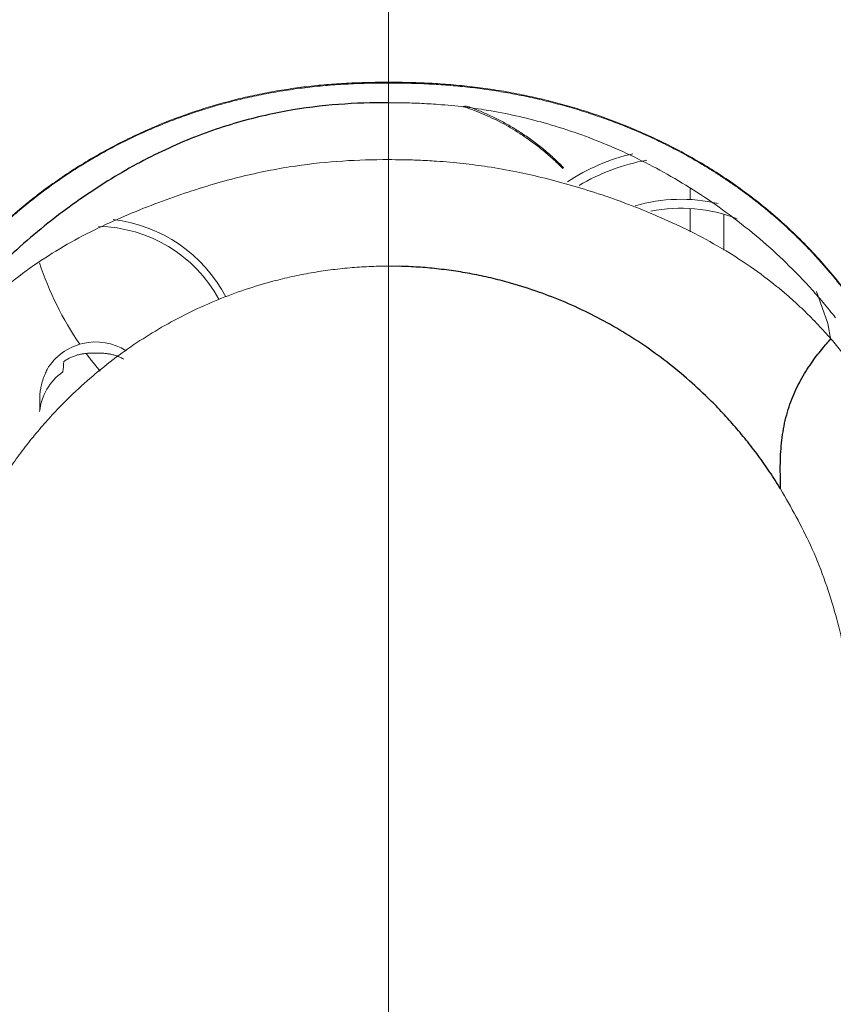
# Paper-space layout '_Front' of a CAD drawing. Header units: millimetres. Extents: x -1506 to 1507, y 5 to 2555.
# Tile 9 of 55: x -966 to -930, y 814 to 857. Entities that reach past the tile are written whole.
import ezdxf

# ---------------------------------------------------------------- set-up
doc = ezdxf.new("R2010")
doc.units = ezdxf.units.MM

psp = doc.layouts.new('_Front')

# ---------------------------------------------------------------- linework, layer by layer
at = {"color": 144, "linetype": 'Continuous', "lineweight": 18}
for p, q in [((-936.597, 849.358), (-936.597, 849.855)), ((-936.597, 847.927), (-936.597, 848.961)), ((-935.097, 848.701), (-935.097, 847.116)), ((-950, 846.399), (-950, 766.386))]:
    psp.add_line(p, q, dxfattribs=at)
at = {"color": 144, "linetype": 'Continuous', "lineweight": 18, "flags": 128}
for points in [[(-930.356, 843.12), (-930.484, 843.859), (-930.992, 845.276)], [(-962.805, 841.736), (-963.238, 842.277), (-963.406, 842.501)]]:
    psp.add_lwpolyline(points, dxfattribs=at)
at = {"color": 7, "linetype": 'Continuous', "lineweight": 25, "flags": 128}
psp.add_lwpolyline([(-932.581, 836.507), (-932.581, 836.508), (-932.582, 836.509)], dxfattribs=at)
at = {"color": 144, "linetype": 'Continuous', "lineweight": 18}
for centre, radius, start, end in [((-937.015, 842.415), 9.229, 103.3565, 123.0862), ((-937.011, 842.504), 8.733, 99.9796, 121.1944), ((-937, 841.999), 7.37, 77.1403, 106.1006), ((-937, 842.195), 6.778, 68.4232, 101.4597), ((-962.972, 842.009), 6.502, 27.7126, 83.3289), ((-962.979, 841.955), 6.21, 28.5931, 89.0175), ((-951.598, 851.175), 14.651, 198.4114, 214.2342), ((-962.998, 840.513), 2.522, 57.6119, 148.9213), ((-963.011, 840.091), 2.506, 119.7241, 123.9533), ((-963.046, 839.696), 2.455, 125.1784, 174.2359)]:
    psp.add_arc(centre, radius, start, end, dxfattribs=at)
for points, knots in [([(-930.7, 722.109), (-927.936, 722.066), (-922.282, 721.979), (-913.751, 721.617), (-905.102, 721.604), (-897.788, 721.989), (-891.914, 723.182), (-887.554, 724.966), (-883.533, 727.486), (-879.957, 730.691), (-876.984, 734.483), (-874.686, 738.726), (-873.107, 743.297), (-871.826, 752.539), (-871.622, 766.364), (-871.637, 784.675), (-872.204, 802.994), (-872.552, 833.563), (-872.61, 861.7), (-872.256, 887.407), (-871.815, 898.432), (-871.499, 909.458), (-871.66, 920.467), (-872.144, 929.357), (-873.403, 936.035), (-875.128, 940.397), (-877.544, 944.407), (-880.594, 947.962), (-884.207, 950.944), (-888.261, 953.286), (-892.654, 954.92), (-898.333, 955.917), (-905.177, 956.103), (-913.09, 955.92), (-928.814, 955.638), (-944.003, 955.597), (-958.663, 955.915), (-964.979, 956.273), (-971.29, 956.42), (-977.56, 956.068), (-983.209, 955.019), (-988.085, 953.184), (-992.126, 950.811), (-995.702, 947.788), (-998.734, 944.217), (-1001.101, 940.179), (-1002.815, 935.776), (-1003.64, 931.069), (-1003.779, 926.262), (-1003.621, 910.72), (-1003.76, 884.444), (-1003.802, 841.911), (-1003.417, 808.425), (-1003.92, 783.98), (-1004.483, 774.13), (-1004.845, 764.281), (-1004.596, 754.464), (-1003.711, 746.384), (-1002.041, 740.179), (-1000.028, 735.924), (-997.372, 732.083), (-994.146, 728.745), (-990.402, 725.998), (-985.862, 723.723), (-980.551, 722.213), (-974.838, 721.467), (-971.065, 721.444), (-969.27, 721.433)], [0, 0, 0, 0, 0.01288, 0.026346, 0.039777, 0.05318, 0.060389, 0.067598, 0.074997, 0.082397, 0.089864, 0.097331, 0.104793, 0.112255, 0.140675, 0.169121, 0.197596, 0.226056, 0.311565, 0.328689, 0.34584, 0.362976, 0.38007, 0.397146, 0.404385, 0.411625, 0.418867, 0.426108, 0.433348, 0.440588, 0.447827, 0.455067, 0.467346, 0.479653, 0.491961, 0.540617, 0.550414, 0.560274, 0.570094, 0.579813, 0.589493, 0.596735, 0.603978, 0.611217, 0.618456, 0.625695, 0.632935, 0.640351, 0.64783, 0.655316, 0.712781, 0.770246, 0.853501, 0.868798, 0.884151, 0.899472, 0.914701, 0.929892, 0.937212, 0.944532, 0.951707, 0.958881, 0.966061, 0.973241, 0.982429, 0.991642, 1, 1, 1, 1]), ([(-1000.251, 750.325), (-1000.251, 791.841), (-1000.251, 833.358), (-1000.251, 885.253), (-1000.251, 900.822), (-1000.251, 917.688), (-1000.251, 924.823), (-1000.251, 926.769), (-1000.251, 927.742), (-1000.253, 928.067), (-1000.245, 928.715), (-1000.235, 929.04), (-1000.152, 930.661), (-999.981, 931.958), (-999.629, 933.577), (-999.552, 933.901), (-999.382, 934.549), (-999.29, 934.874), (-998.995, 935.838), (-998.773, 936.469), (-998.032, 938.325), (-997.439, 939.514), (-996.401, 941.227), (-996.029, 941.787), (-995.238, 942.876), (-994.823, 943.4), (-993.518, 944.915), (-992.57, 945.847), (-991.033, 947.128), (-990.5, 947.536), (-989.397, 948.309), (-988.833, 948.67), (-987.106, 949.678), (-985.907, 950.251), (-984.037, 950.962), (-983.402, 951.174), (-982.106, 951.547), (-981.455, 951.705), (-979.492, 952.097), (-978.171, 952.249), (-976.505, 952.302), (-976.171, 952.304), (-975.502, 952.304), (-974.498, 952.304), (-962.792, 952.304), (-940.717, 952.304), (-916.634, 952.304), (-903.255, 952.304), (-900.245, 952.304), (-899.911, 952.305), (-899.242, 952.292), (-898.907, 952.278), (-897.904, 952.216), (-897.234, 952.146), (-895.251, 951.857), (-893.958, 951.557), (-892.063, 950.951), (-891.439, 950.722), (-890.205, 950.212), (-889.593, 949.928), (-887.809, 949.011), (-886.684, 948.308), (-885.088, 947.119), (-884.572, 946.701), (-883.571, 945.818), (-883.084, 945.352), (-881.694, 943.904), (-880.857, 942.873), (-879.734, 941.232), (-879.381, 940.669), (-878.722, 939.511), (-878.413, 938.912), (-877.566, 937.09), (-877.109, 935.843), (-876.579, 933.926), (-876.429, 933.279), (-876.18, 931.97), (-876.083, 931.306), (-875.943, 929.971), (-875.901, 929.303), (-875.879, 928.302), (-875.881, 927.968), (-875.881, 927.3), (-875.881, 921.623), (-875.881, 905.262), (-875.881, 867.863), (-875.881, 825.122), (-875.881, 787.723), (-875.881, 769.024), (-875.881, 759.675), (-875.881, 755), (-875.881, 752.662), (-875.881, 751.494), (-875.881, 750.909), (-875.881, 750.617), (-875.881, 750.492), (-875.881, 750.408), (-875.881, 750.366), (-875.881, 750.325)], [0, 0, 0, 0, 0.25, 0.25, 0.3125, 0.34375, 0.351563, 0.355469, 0.355469, 0.357422, 0.357422, 0.359375, 0.359375, 0.367188, 0.367188, 0.369141, 0.369141, 0.371094, 0.371094, 0.375, 0.375, 0.382813, 0.382813, 0.386719, 0.386719, 0.390625, 0.390625, 0.398438, 0.398438, 0.402344, 0.402344, 0.40625, 0.40625, 0.414063, 0.414063, 0.417969, 0.417969, 0.421875, 0.421875, 0.429688, 0.429688, 0.431641, 0.431641, 0.433594, 0.4375, 0.5, 0.5625, 0.578125, 0.578125, 0.580078, 0.580078, 0.582031, 0.582031, 0.585938, 0.585938, 0.59375, 0.59375, 0.597656, 0.597656, 0.601563, 0.601563, 0.609375, 0.609375, 0.613281, 0.613281, 0.617188, 0.617188, 0.625, 0.625, 0.628906, 0.628906, 0.632813, 0.632813, 0.640625, 0.640625, 0.644531, 0.644531, 0.648438, 0.648438, 0.652344, 0.652344, 0.654297, 0.654297, 0.65625, 0.6875, 0.75, 0.875, 0.9375, 0.96875, 0.984375, 0.992188, 0.996094, 0.998047, 0.999023, 0.999512, 0.999756, 0.999756, 1, 1, 1, 1]), ([(-1000.716, 916.082), (-1000.712, 916.234), (-1000.578, 921.26), (-1000.091, 927.608), (-998.689, 935.016), (-997.189, 938.712), (-995.112, 942.106), (-992.496, 945.11), (-989.407, 947.622), (-985.946, 949.589), (-982.201, 950.944), (-977.593, 951.746), (-972.227, 951.753), (-958.834, 951.476), (-944.297, 951.702), (-929.145, 951.596), (-920.722, 951.774), (-912.809, 952.105), (-904.901, 952.123), (-898.307, 951.769), (-893.12, 950.718), (-889.426, 949.221), (-886.037, 947.134), (-883.039, 944.512), (-880.532, 941.416), (-878.576, 937.95), (-877.217, 934.202), (-876.278, 928.332), (-876.153, 920.422), (-876.379, 910.569), (-877.168, 864.546), (-877.245, 818.499), (-876.358, 772.442), (-876.098, 762.54), (-876.263, 754.673), (-877.248, 748.955), (-878.563, 745.447), (-880.435, 742.21), (-882.817, 739.327), (-885.657, 736.893), (-888.86, 734.962), (-892.346, 733.601), (-896.875, 732.692), (-902.371, 732.652), (-911.878, 732.902), (-919.285, 732.841), (-924.572, 732.798)], [0, 0, 0, 0, 0.001147, 0.038112, 0.048125, 0.058139, 0.068153, 0.078168, 0.08818, 0.098193, 0.108205, 0.118218, 0.133481, 0.148772, 0.219817, 0.243624, 0.263632, 0.283667, 0.303649, 0.323586, 0.333598, 0.343611, 0.353627, 0.363643, 0.373657, 0.383671, 0.393685, 0.403699, 0.428579, 0.453508, 0.478438, 0.777459, 0.802522, 0.827583, 0.852581, 0.861997, 0.871412, 0.880817, 0.890221, 0.899626, 0.909031, 0.918441, 0.927851, 0.943873, 0.95994, 1, 1, 1, 1]), ([(-950, 861.152), (-950, 860.005), (-950, 858.879), (-950, 856.684), (-950, 855.617), (-950, 854.568)], [0, 0, 0, 0, 0.5, 0.5, 1, 1, 1, 1]), ([(-973.492, 839.075), (-973.414, 839.253), (-973.258, 839.609), (-973.012, 840.139), (-972.757, 840.664), (-972.492, 841.184), (-972.218, 841.697), (-971.934, 842.203), (-971.641, 842.703), (-971.338, 843.195), (-971.025, 843.679), (-970.703, 844.155), (-970.371, 844.623), (-970.03, 845.082), (-969.679, 845.532), (-969.32, 845.972), (-968.951, 846.403), (-968.573, 846.824), (-968.187, 847.234), (-967.793, 847.634), (-967.39, 848.023), (-966.98, 848.401), (-966.563, 848.769), (-966.138, 849.124), (-965.342, 849.761), (-964.124, 850.632), (-962.397, 851.657), (-960.598, 852.528), (-959.082, 853.114), (-957.907, 853.49), (-957.091, 853.72), (-956.254, 853.926), (-955.399, 854.104), (-954.529, 854.254), (-953.648, 854.374), (-952.756, 854.465), (-951.851, 854.526), (-950.932, 854.562), (-950.313, 854.566), (-950, 854.568)], [0, 0, 0, 0, 0.02493, 0.049703, 0.074306, 0.098726, 0.122947, 0.14696, 0.17075, 0.194307, 0.217621, 0.24068, 0.263476, 0.285999, 0.308241, 0.330196, 0.351855, 0.373213, 0.394264, 0.415003, 0.435425, 0.455528, 0.475307, 0.494762, 0.513888, 0.581405, 0.645732, 0.706614, 0.763931, 0.787415, 0.810985, 0.83457, 0.858117, 0.8816, 0.905024, 0.928437, 0.951941, 0.975708, 1, 1, 1, 1]), ([(-950, 854.53), (-950.162, 854.53), (-950.483, 854.529), (-950.961, 854.52), (-951.432, 854.504), (-951.897, 854.483), (-952.357, 854.454), (-952.811, 854.418), (-953.261, 854.375), (-953.707, 854.325), (-954.148, 854.267), (-954.585, 854.203), (-955.016, 854.132), (-955.442, 854.054), (-955.862, 853.969), (-956.277, 853.879), (-956.548, 853.814), (-956.684, 853.781)], [0, 0, 0, 0, 0.070866, 0.140511, 0.209192, 0.277116, 0.344448, 0.411314, 0.47781, 0.544001, 0.60993, 0.675618, 0.741066, 0.806262, 0.871177, 0.935773, 1, 1, 1, 1]), ([(-950, 854.568), (-949.835, 854.568), (-949.508, 854.567), (-949.019, 854.557), (-948.536, 854.542), (-948.057, 854.519), (-947.58, 854.489), (-947.106, 854.451), (-946.633, 854.405), (-946.162, 854.352), (-945.693, 854.291), (-945.226, 854.221), (-944.761, 854.144), (-944.298, 854.058), (-943.84, 853.966), (-943.385, 853.865), (-942.934, 853.757), (-942.489, 853.643), (-942.049, 853.522), (-941.617, 853.394), (-940.673, 853.099), (-939.234, 852.571), (-937.378, 851.714), (-935.601, 850.705), (-934.203, 849.741), (-933.121, 848.882), (-932.306, 848.167), (-931.525, 847.411), (-930.78, 846.615), (-930.073, 845.781), (-929.405, 844.911), (-928.778, 844.007), (-928.191, 843.071), (-927.645, 842.107), (-927.139, 841.117), (-926.67, 840.105), (-926.39, 839.419), (-926.249, 839.075)], [0, 0, 0, 0, 0.012706, 0.025236, 0.037647, 0.049985, 0.062285, 0.074575, 0.086875, 0.0992, 0.111559, 0.123955, 0.136389, 0.148859, 0.161358, 0.17388, 0.186413, 0.198947, 0.211469, 0.223966, 0.236423, 0.294248, 0.35537, 0.419568, 0.486555, 0.523644, 0.561868, 0.601214, 0.641665, 0.683194, 0.725767, 0.769339, 0.813859, 0.859262, 0.905477, 0.95242, 1, 1, 1, 1]), ([(-943.193, 853.781), (-943.325, 853.812), (-943.588, 853.873), (-943.988, 853.958), (-944.393, 854.038), (-944.803, 854.113), (-945.217, 854.181), (-945.635, 854.244), (-946.056, 854.3), (-946.481, 854.351), (-946.908, 854.395), (-947.338, 854.432), (-947.771, 854.463), (-948.208, 854.489), (-948.648, 854.508), (-949.093, 854.521), (-949.544, 854.529), (-949.847, 854.53), (-950, 854.53)], [0, 0, 0, 0, 0.060916, 0.122121, 0.183559, 0.245182, 0.306947, 0.368827, 0.430802, 0.492872, 0.555051, 0.617376, 0.679907, 0.742732, 0.805972, 0.869787, 0.934379, 1, 1, 1, 1]), ([(-956.684, 853.781), (-956.81, 853.75), (-957.064, 853.686), (-957.442, 853.583), (-957.821, 853.474), (-958.199, 853.359), (-958.577, 853.236), (-958.954, 853.108), (-959.33, 852.972), (-959.704, 852.831), (-960.077, 852.682), (-960.448, 852.527), (-960.817, 852.366), (-961.184, 852.199), (-961.548, 852.025), (-961.909, 851.845), (-962.267, 851.659), (-962.622, 851.467), (-962.973, 851.269), (-963.32, 851.065), (-963.663, 850.856), (-963.888, 850.714), (-964, 850.642)], [0, 0, 0, 0, 0.044895, 0.090325, 0.136298, 0.182819, 0.229892, 0.277518, 0.325697, 0.374428, 0.423708, 0.473533, 0.523898, 0.574795, 0.626218, 0.678157, 0.730602, 0.783542, 0.836965, 0.890859, 0.945209, 1, 1, 1, 1]), ([(-950, 853.658), (-949.842, 853.658), (-949.531, 853.657), (-949.073, 853.647), (-948.631, 853.631), (-948.205, 853.61), (-947.528, 853.565), (-946.602, 853.474), (-945.395, 853.296), (-944.164, 853.048), (-942.41, 852.594), (-940.152, 851.792), (-937.979, 850.716), (-936.262, 849.676), (-934.932, 848.759), (-933.651, 847.752), (-932.632, 846.838), (-931.855, 846.071), (-931.264, 845.444), (-930.684, 844.786), (-930.321, 844.333), (-930.137, 844.103)], [0, 0, 0, 0, 0.0180556, 0.0354555, 0.052262, 0.0685146, 0.0842348, 0.1299023, 0.1751123, 0.2251515, 0.2762007, 0.3891976, 0.5148716, 0.5829627, 0.6553916, 0.7364103, 0.8157978, 0.859296, 0.9044596, 0.9513435, 1, 1, 1, 1]), ([(-950, 851.129), (-950, 851.31), (-950, 851.516), (-950, 851.95), (-950, 852.18), (-950, 852.636), (-950, 852.863), (-950, 853.288), (-950, 853.486), (-950, 853.658)], [0, 0, 0, 0, 0.25, 0.25, 0.5, 0.5, 0.75, 0.75, 1, 1, 1, 1]), ([(-942.26, 850.743), (-942.335, 850.818), (-942.483, 850.964), (-942.714, 851.178), (-942.947, 851.383), (-943.185, 851.581), (-943.426, 851.77), (-943.669, 851.952), (-943.916, 852.125), (-944.213, 852.322), (-944.564, 852.538), (-944.976, 852.768), (-945.393, 852.978), (-945.816, 853.168), (-946.242, 853.34), (-946.535, 853.441), (-946.68, 853.49)], [0, 0, 0, 0, 0.067935, 0.134357, 0.199281, 0.262722, 0.3247, 0.385234, 0.444346, 0.502059, 0.591961, 0.678924, 0.763067, 0.844526, 0.923448, 1, 1, 1, 1]), ([(-946.534, 853.511), (-946.451, 853.482), (-946.284, 853.423), (-946.038, 853.327), (-945.792, 853.226), (-945.549, 853.118), (-945.306, 853.003), (-945.066, 852.882), (-944.827, 852.755), (-944.59, 852.621), (-944.356, 852.48), (-944.029, 852.273), (-943.618, 851.989), (-943.135, 851.615), (-942.662, 851.209), (-942.371, 850.921), (-942.221, 850.774)], [0, 0, 0, 0, 0.044854, 0.090516, 0.137019, 0.184396, 0.232675, 0.281884, 0.332051, 0.383198, 0.43535, 0.488527, 0.607402, 0.732163, 0.862982, 1, 1, 1, 1]), ([(-936, 850.879), (-936.123, 850.952), (-936.369, 851.097), (-936.745, 851.309), (-937.126, 851.515), (-937.512, 851.715), (-937.902, 851.908), (-938.296, 852.095), (-938.693, 852.274), (-939.094, 852.447), (-939.497, 852.613), (-939.903, 852.771), (-940.311, 852.923), (-940.721, 853.067), (-941.132, 853.204), (-941.543, 853.334), (-941.955, 853.457), (-942.368, 853.572), (-942.779, 853.681), (-943.056, 853.748), (-943.193, 853.781)], [0, 0, 0, 0, 0.060021, 0.119604, 0.178729, 0.237379, 0.295535, 0.35318, 0.410299, 0.466875, 0.522893, 0.578339, 0.6332, 0.687464, 0.74112, 0.794157, 0.84657, 0.89835, 0.949494, 1, 1, 1, 1]), ([(-969.304, 843.207), (-968.545, 844.087), (-967.735, 844.875), (-966.044, 846.26), (-965.159, 846.857), (-963.809, 847.626), (-963.355, 847.863), (-962.449, 848.299), (-961.996, 848.502), (-960.642, 849.073), (-959.75, 849.405), (-958.029, 849.975), (-957.199, 850.212), (-955.613, 850.594), (-954.856, 850.739), (-953.404, 850.954), (-952.708, 851.025), (-951.346, 851.112), (-950.679, 851.129), (-950, 851.129)], [0, 0, 0, 0, 0.125, 0.125, 0.25, 0.25, 0.3125, 0.3125, 0.375, 0.375, 0.5, 0.5, 0.625, 0.625, 0.75, 0.75, 0.875, 0.875, 1, 1, 1, 1]), ([(-950, 846.399), (-950, 846.497), (-950, 846.607), (-950, 846.86), (-950, 847.003), (-950, 847.338), (-950, 847.53), (-950, 847.967), (-950, 848.212), (-950, 848.726), (-950, 848.99), (-950, 849.499), (-950, 849.743), (-950, 850.198), (-950, 850.409), (-950, 850.705), (-950, 850.8), (-950, 850.975), (-950, 851.056), (-950, 851.129)], [0, 0, 0, 0, 0.125, 0.125, 0.25, 0.25, 0.375, 0.375, 0.5, 0.5, 0.625, 0.625, 0.75, 0.75, 0.875, 0.875, 0.9375, 0.9375, 1, 1, 1, 1]), ([(-930.346, 843.168), (-930.436, 843.269), (-930.618, 843.478), (-930.912, 843.795), (-931.229, 844.123), (-931.572, 844.46), (-931.941, 844.805), (-932.337, 845.154), (-932.965, 845.678), (-933.943, 846.416), (-935.272, 847.258), (-936.685, 848.009), (-938.417, 848.802), (-940.555, 849.613), (-942.697, 850.235), (-944.359, 850.605), (-945.522, 850.812), (-946.706, 850.968), (-947.734, 851.059), (-948.636, 851.106), (-949.349, 851.126), (-949.793, 851.128), (-950, 851.129)], [0, 0, 0, 0, 0.0238921, 0.0490286, 0.0753218, 0.1026801, 0.1310077, 0.1602049, 0.1901682, 0.2643777, 0.3542508, 0.4271603, 0.4933297, 0.61559, 0.7250292, 0.7717025, 0.8241637, 0.867969, 0.9151171, 0.9472411, 0.9754428, 1, 1, 1, 1]), ([(-926.251, 839.042), (-926.319, 839.211), (-926.455, 839.549), (-926.671, 840.051), (-926.894, 840.549), (-927.127, 841.043), (-927.37, 841.531), (-927.622, 842.014), (-927.883, 842.49), (-928.155, 842.961), (-928.436, 843.425), (-928.727, 843.882), (-929.028, 844.331), (-929.339, 844.773), (-929.661, 845.207), (-929.991, 845.633), (-930.332, 846.051), (-930.682, 846.459), (-931.042, 846.859), (-931.411, 847.249), (-931.789, 847.63), (-932.176, 848.001), (-932.572, 848.363), (-932.975, 848.714), (-933.386, 849.055), (-933.805, 849.385), (-934.231, 849.706), (-934.663, 850.015), (-935.102, 850.313), (-935.546, 850.602), (-935.849, 850.787), (-936, 850.879)], [0, 0, 0, 0, 0.039284, 0.078357, 0.117197, 0.155786, 0.194105, 0.232135, 0.269861, 0.307266, 0.344335, 0.381053, 0.417409, 0.453389, 0.488982, 0.524178, 0.558967, 0.593341, 0.627293, 0.660815, 0.693901, 0.726547, 0.758748, 0.790499, 0.821799, 0.852644, 0.883033, 0.912963, 0.942435, 0.971447, 1, 1, 1, 1]), ([(-964, 850.642), (-964.118, 850.565), (-964.355, 850.41), (-964.703, 850.172), (-965.048, 849.927), (-965.389, 849.675), (-965.726, 849.417), (-966.059, 849.152), (-966.387, 848.881), (-966.711, 848.603), (-967.031, 848.319), (-967.345, 848.028), (-967.655, 847.732), (-967.959, 847.43), (-968.259, 847.122), (-968.553, 846.809), (-968.841, 846.49), (-969.124, 846.166), (-969.551, 845.659), (-970.106, 844.956), (-970.761, 844.046), (-971.381, 843.101), (-971.965, 842.125), (-972.511, 841.121), (-973.025, 840.091), (-973.334, 839.394), (-973.49, 839.042)], [0, 0, 0, 0, 0.023723, 0.047754, 0.072093, 0.096737, 0.121685, 0.146932, 0.172478, 0.198318, 0.22445, 0.250868, 0.277568, 0.304547, 0.331798, 0.359317, 0.387097, 0.415132, 0.443416, 0.517669, 0.593867, 0.671913, 0.75169, 0.833065, 0.91589, 1, 1, 1, 1]), ([(-950, 846.399), (-950.143, 846.398), (-950.43, 846.396), (-950.86, 846.382), (-951.289, 846.359), (-951.719, 846.326), (-952.148, 846.284), (-952.577, 846.233), (-953.005, 846.173), (-953.432, 846.103), (-953.858, 846.024), (-954.282, 845.936), (-954.705, 845.838), (-955.82, 845.555), (-957.612, 844.953), (-959.951, 843.816), (-962.151, 842.375), (-963.694, 841.058), (-964.716, 840.027), (-965.295, 839.393), (-965.858, 838.725), (-966.402, 838.02), (-966.928, 837.282), (-967.254, 836.768), (-967.418, 836.509)], [0, 0, 0, 0, 0.020161, 0.040342, 0.060544, 0.080769, 0.10102, 0.121297, 0.141604, 0.161942, 0.182313, 0.202718, 0.223161, 0.243642, 0.365316, 0.490114, 0.613361, 0.741879, 0.782699, 0.824391, 0.866961, 0.910415, 0.95476, 1, 1, 1, 1]), ([(-926.656, 836.806), (-926.707, 836.947), (-926.807, 837.227), (-926.968, 837.641), (-927.136, 838.049), (-927.312, 838.45), (-927.495, 838.844), (-927.686, 839.231), (-927.884, 839.61), (-928.089, 839.983), (-928.301, 840.349), (-928.581, 840.808), (-928.939, 841.355), (-929.386, 841.98), (-929.851, 842.584), (-930.183, 842.975), (-930.346, 843.168)], [0, 0, 0, 0, 0.062994, 0.125325, 0.186986, 0.247969, 0.308267, 0.367876, 0.426795, 0.485022, 0.542558, 0.599402, 0.703309, 0.8047, 0.903588, 1, 1, 1, 1]), ([(-961.746, 842.268), (-961.769, 842.281), (-961.818, 842.307), (-961.893, 842.344), (-961.973, 842.379), (-962.075, 842.418), (-962.206, 842.459), (-962.361, 842.495), (-962.52, 842.52), (-962.676, 842.535), (-962.834, 842.541), (-963, 842.543), (-963.166, 842.541), (-963.325, 842.535), (-963.481, 842.52), (-963.639, 842.495), (-963.793, 842.459), (-963.951, 842.409), (-964.104, 842.348), (-964.206, 842.294), (-964.254, 842.268)], [0, 0, 0, 0, 0.029664, 0.060877, 0.093757, 0.128406, 0.186179, 0.253878, 0.316056, 0.377974, 0.439518, 0.500342, 0.560683, 0.622495, 0.684262, 0.746175, 0.813597, 0.871568, 0.939186, 1, 1, 1, 1]), ([(-965.48, 840.709), (-965.474, 840.758), (-965.459, 840.879), (-965.419, 841.088), (-965.352, 841.341), (-965.263, 841.591), (-965.19, 841.747), (-965.158, 841.815)], [0, 0, 0, 0, 0.128314, 0.312118, 0.551402, 0.805167, 1, 1, 1, 1]), ([(-929.367, 825.989), (-929.377, 826.275), (-929.402, 826.993), (-929.556, 828.228), (-929.806, 829.638), (-930.308, 831.618), (-931.133, 833.944), (-932.116, 835.685), (-932.581, 836.507)], [0, 0, 0, 0, 0.077673, 0.194908, 0.337339, 0.465593, 0.747532, 1, 1, 1, 1])]:
    psp.add_open_spline(points, degree=3, knots=knots, dxfattribs=at)
for points in [[(-950, 853.658), (-950, 853.948), (-950, 854.238), (-950, 854.53)], [(-946.534, 853.511), (-946.582, 853.504), (-946.631, 853.497), (-946.68, 853.49)], [(-942.26, 850.743), (-942.247, 850.754), (-942.234, 850.764), (-942.221, 850.774)], [(-949.521, 846.393), (-949.681, 846.397), (-949.84, 846.399), (-950, 846.399)], [(-964.411, 842.17), (-964.428, 842.014), (-964.444, 841.858), (-964.46, 841.702)], [(-965.488, 839.942), (-965.486, 840.198), (-965.483, 840.453), (-965.48, 840.709)]]:
    psp.add_open_spline(points, degree=3, dxfattribs=at)
at = {"color": 7, "linetype": 'Continuous', "lineweight": 25}
for points, knots in [([(-950, 853.658), (-950.727, 853.658), (-951.46, 853.637), (-952.969, 853.521), (-953.746, 853.427), (-955.35, 853.137), (-956.176, 852.94), (-957.862, 852.424), (-958.722, 852.104), (-960.441, 851.333), (-961.301, 850.882), (-962.567, 850.121), (-962.985, 849.853), (-963.819, 849.287), (-964.236, 848.988), (-965.481, 848.039), (-966.309, 847.338), (-967.919, 845.787), (-968.704, 844.936), (-969.446, 844.006)], [0, 0, 0, 0, 0.125, 0.125, 0.25, 0.25, 0.375, 0.375, 0.5, 0.5, 0.625, 0.625, 0.6875, 0.6875, 0.75, 0.75, 0.875, 0.875, 1, 1, 1, 1]), ([(-932.582, 836.509), (-932.662, 836.637), (-932.82, 836.891), (-933.068, 837.264), (-933.32, 837.63), (-933.578, 837.987), (-933.841, 838.336), (-934.108, 838.676), (-934.38, 839.007), (-934.656, 839.331), (-934.936, 839.646), (-935.219, 839.952), (-935.506, 840.25), (-936.312, 841.056), (-937.705, 842.263), (-939.84, 843.693), (-942.111, 844.835), (-943.985, 845.498), (-945.346, 845.855), (-946.174, 846.035), (-947.007, 846.179), (-947.843, 846.287), (-948.681, 846.363), (-949.241, 846.383), (-949.521, 846.393)], [0, 0, 0, 0, 0.0227, 0.04518, 0.067441, 0.089483, 0.111307, 0.132914, 0.154304, 0.175477, 0.196436, 0.21718, 0.23771, 0.258027, 0.386543, 0.509839, 0.634706, 0.756409, 0.79736, 0.838151, 0.878796, 0.919309, 0.959706, 1, 1, 1, 1]), ([(-932.582, 836.509), (-932.59, 836.863), (-932.598, 837.203), (-932.591, 837.873), (-932.576, 838.205), (-932.507, 838.877), (-932.452, 839.219), (-932.296, 839.88), (-932.198, 840.195), (-931.969, 840.782), (-931.84, 841.056), (-931.619, 841.462), (-931.54, 841.598), (-931.377, 841.859), (-931.296, 841.982), (-931.059, 842.322), (-930.913, 842.51), (-930.68, 842.792), (-930.601, 842.884), (-930.463, 843.041), (-930.403, 843.106), (-930.346, 843.168)], [0, 0, 0, 0, 0.125, 0.125, 0.25, 0.25, 0.375, 0.375, 0.5, 0.5, 0.625, 0.625, 0.6875, 0.6875, 0.75, 0.75, 0.875, 0.875, 0.9375, 0.9375, 1, 1, 1, 1])]:
    psp.add_open_spline(points, degree=3, knots=knots, dxfattribs=at)

doc.saveas('drawing.dxf')
